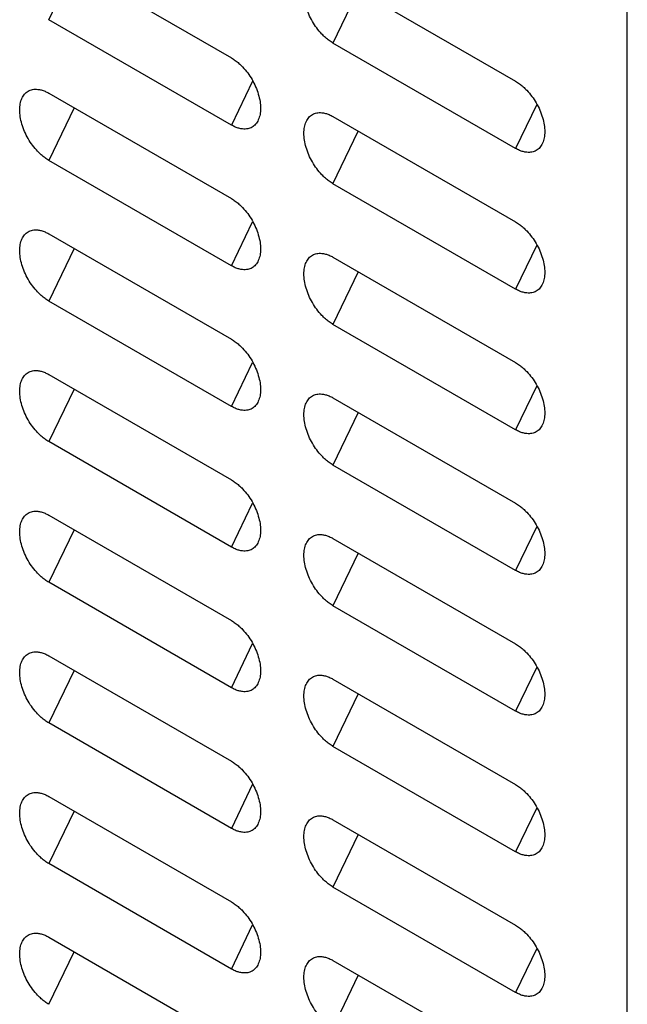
# Model space of a CAD drawing. Header units: millimetres. Extents: x 185.5 to 214.8, y 173.6 to 227.8.
# Tile 8 of 17: x 196.8 to 200, y 203.3 to 208.4. Entities that reach past the tile are written whole.
import ezdxf

# ---------------------------------------------------------------- set-up
doc = ezdxf.new("R2010")
doc.units = ezdxf.units.MM

msp = doc.modelspace()

# ---------------------------------------------------------------- linework, layer by layer
at = {"color": 7, "linetype": 'Continuous', "lineweight": 25}
for p, q in [((199.9575, 198.2312), (199.9575, 209.5425)), ((196.9346, 208.767), (197.8892, 208.216)), ((198.4195, 208.6449), (199.3741, 208.094)), ((197.8892, 207.8649), (196.9346, 208.4158)), ((199.3741, 207.7428), (198.4195, 208.2938)), ((196.9346, 208.032), (197.8892, 207.481)), ((198.4195, 207.9099), (199.3741, 207.359)), ((197.8892, 207.1299), (196.9346, 207.6808)), ((199.3741, 207.0078), (198.4195, 207.5588)), ((196.9346, 207.297), (197.8892, 206.7461)), ((198.4195, 207.175), (199.3741, 206.624)), ((197.8892, 206.3949), (196.9346, 206.9458)), ((199.3741, 206.2729), (198.4195, 206.8238)), ((196.9346, 206.562), (197.8892, 206.0111)), ((198.4195, 206.44), (199.3741, 205.889)), ((197.8892, 205.6599), (196.9346, 206.2109)), ((199.3741, 205.5379), (198.4195, 206.0888)), ((196.9346, 205.827), (197.8892, 205.2761)), ((198.4195, 205.705), (199.3741, 205.1541)), ((197.8892, 204.9249), (196.9346, 205.4759)), ((199.3741, 204.8029), (198.4195, 205.3538)), ((196.9346, 205.0921), (197.8892, 204.5411)), ((198.4195, 204.97), (199.3741, 204.4191)), ((197.8892, 204.19), (196.9346, 204.7409)), ((199.3741, 204.0679), (198.4195, 204.6189)), ((196.9346, 204.3571), (197.8892, 203.8061)), ((198.4195, 204.235), (199.3741, 203.6841)), ((197.8892, 203.455), (196.9346, 204.0059)), ((199.3741, 203.333), (198.4195, 203.8839)), ((196.9346, 203.6221), (197.8892, 203.0712)), ((198.4195, 203.5001), (199.3741, 202.9491))]:
    msp.add_line(p, q, dxfattribs=at)
at = {"color": 8, "linetype": 'Continuous', "lineweight": 25}
for p, q in [((196.9346, 208.4158), (197.0666, 208.6908)), ((198.5515, 208.5687), (198.4195, 208.2938)), ((197.9998, 208.0953), (197.8892, 207.8649)), ((197.0666, 207.9558), (196.9346, 207.6808)), ((199.4847, 207.9733), (199.3741, 207.7428)), ((198.4195, 207.5588), (198.5515, 207.8338)), ((197.8892, 207.1299), (197.9998, 207.3603)), ((199.4847, 207.2383), (199.3741, 207.0078)), ((197.0666, 207.2208), (196.9346, 206.9458)), ((198.5515, 207.0988), (198.4195, 206.8238)), ((197.8892, 206.3949), (197.9998, 206.6254)), ((197.0666, 206.4858), (196.9346, 206.2109)), ((199.4847, 206.5033), (199.3741, 206.2729)), ((198.5515, 206.3638), (198.4195, 206.0888)), ((197.8892, 205.6599), (197.9998, 205.8904)), ((197.0666, 205.7509), (196.9346, 205.4759)), ((199.4847, 205.7684), (199.3741, 205.5379)), ((198.5515, 205.6288), (198.4195, 205.3538)), ((197.8892, 204.9249), (197.9998, 205.1554)), ((199.4847, 205.0334), (199.3741, 204.8029)), ((197.0666, 205.0159), (196.9346, 204.7409)), ((198.5515, 204.8939), (198.4195, 204.6189)), ((197.9998, 204.4204), (197.8892, 204.19)), ((197.0666, 204.2809), (196.9346, 204.0059)), ((199.4847, 204.2984), (199.3741, 204.0679)), ((198.5515, 204.1589), (198.4195, 203.8839)), ((197.8892, 203.455), (197.9998, 203.6855)), ((196.9346, 203.271), (197.0666, 203.5459)), ((199.4847, 203.5634), (199.3741, 203.333)), ((198.5515, 203.4239), (198.4195, 203.1489))]:
    msp.add_line(p, q, dxfattribs=at)
at = {"color": 7, "linetype": 'Continuous', "lineweight": 25}
for points, knots in [([(198.4195, 208.2938), (198.4162, 208.2957), (198.4096, 208.2997), (198.3998, 208.3066), (198.39, 208.3141), (198.3804, 208.3223), (198.3708, 208.3313), (198.3551, 208.3471), (198.3344, 208.3716), (198.3113, 208.4068), (198.2924, 208.4445), (198.2784, 208.4832), (198.2695, 208.5215), (198.2665, 208.5576), (198.2695, 208.5903), (198.2784, 208.6183), (198.2924, 208.641), (198.3113, 208.6567), (198.3344, 208.6652), (198.3581, 208.666), (198.3802, 208.6619), (198.3997, 208.6554), (198.4129, 208.6484), (198.4195, 208.6449)], [0, 0, 0, 0, 0.020785, 0.041484, 0.062188, 0.082986, 0.103967, 0.125218, 0.188106, 0.250083, 0.312031, 0.37502, 0.437957, 0.500032, 0.56203, 0.625044, 0.687956, 0.749982, 0.811881, 0.874847, 0.917025, 0.958504, 1, 1, 1, 1]), ([(197.8892, 208.216), (197.8925, 208.214), (197.8991, 208.2101), (197.9089, 208.2032), (197.9187, 208.1957), (197.9283, 208.1874), (197.9379, 208.1785), (197.9536, 208.1627), (197.9743, 208.1382), (197.9974, 208.103), (198.0163, 208.0653), (198.0303, 208.0265), (198.0392, 207.9882), (198.0422, 207.9521), (198.0392, 207.9195), (198.0303, 207.8914), (198.0163, 207.8688), (197.9974, 207.853), (197.9743, 207.8445), (197.9506, 207.8438), (197.9285, 207.8478), (197.909, 207.8544), (197.8958, 207.8614), (197.8892, 207.8649)], [0, 0, 0, 0, 0.020785, 0.041484, 0.062188, 0.082986, 0.103967, 0.125218, 0.188106, 0.250083, 0.312031, 0.37502, 0.437957, 0.500032, 0.56203, 0.625044, 0.687956, 0.749982, 0.811881, 0.874847, 0.917025, 0.958504, 1, 1, 1, 1]), ([(199.3741, 208.094), (199.3774, 208.092), (199.384, 208.088), (199.3938, 208.0811), (199.4036, 208.0736), (199.4133, 208.0654), (199.4228, 208.0565), (199.4385, 208.0406), (199.4592, 208.0161), (199.4823, 207.9809), (199.5013, 207.9433), (199.5152, 207.9045), (199.5242, 207.8662), (199.5271, 207.8301), (199.5242, 207.7974), (199.5153, 207.7694), (199.5013, 207.7468), (199.4823, 207.731), (199.4592, 207.7225), (199.4355, 207.7218), (199.4134, 207.7258), (199.3939, 207.7323), (199.3807, 207.7393), (199.3741, 207.7428)], [0, 0, 0, 0, 0.020785, 0.041484, 0.062187, 0.082985, 0.103966, 0.125217, 0.188105, 0.250083, 0.312031, 0.37502, 0.437957, 0.500032, 0.56203, 0.625044, 0.687956, 0.749982, 0.811881, 0.874847, 0.917025, 0.958504, 1, 1, 1, 1]), ([(196.9346, 207.6808), (196.9313, 207.6828), (196.9247, 207.6868), (196.9149, 207.6936), (196.9051, 207.7012), (196.8954, 207.7094), (196.8859, 207.7183), (196.8702, 207.7342), (196.8495, 207.7587), (196.8264, 207.7939), (196.8074, 207.8315), (196.7935, 207.8703), (196.7845, 207.9086), (196.7816, 207.9447), (196.7845, 207.9774), (196.7934, 208.0054), (196.8074, 208.028), (196.8264, 208.0438), (196.8495, 208.0523), (196.8732, 208.053), (196.8953, 208.049), (196.9148, 208.0425), (196.928, 208.0355), (196.9346, 208.032)], [0, 0, 0, 0, 0.020785, 0.041484, 0.062188, 0.082986, 0.103967, 0.125218, 0.188106, 0.250083, 0.312031, 0.37502, 0.437957, 0.500032, 0.56203, 0.625044, 0.687956, 0.749982, 0.811881, 0.874846, 0.917024, 0.958504, 1, 1, 1, 1]), ([(198.4195, 207.5588), (198.4162, 207.5608), (198.4096, 207.5647), (198.3998, 207.5716), (198.39, 207.5791), (198.3804, 207.5874), (198.3708, 207.5963), (198.3551, 207.6121), (198.3344, 207.6366), (198.3113, 207.6718), (198.2924, 207.7095), (198.2784, 207.7483), (198.2695, 207.7866), (198.2665, 207.8227), (198.2695, 207.8553), (198.2784, 207.8833), (198.2924, 207.906), (198.3113, 207.9217), (198.3344, 207.9303), (198.3581, 207.931), (198.3802, 207.927), (198.3997, 207.9204), (198.4129, 207.9134), (198.4195, 207.9099)], [0, 0, 0, 0, 0.0207847, 0.0414839, 0.0621876, 0.0829856, 0.1039668, 0.1252175, 0.1881055, 0.2500826, 0.312031, 0.37502, 0.437957, 0.5000321, 0.5620297, 0.6250443, 0.6879557, 0.7499817, 0.8118814, 0.8748468, 0.9170248, 0.9585041, 1, 1, 1, 1]), ([(197.8892, 207.481), (197.8925, 207.479), (197.8991, 207.4751), (197.9089, 207.4682), (197.9187, 207.4607), (197.9283, 207.4525), (197.9379, 207.4435), (197.9536, 207.4277), (197.9743, 207.4032), (197.9974, 207.368), (198.0163, 207.3303), (198.0303, 207.2916), (198.0392, 207.2533), (198.0422, 207.2172), (198.0392, 207.1845), (198.0303, 207.1565), (198.0163, 207.1338), (197.9974, 207.1181), (197.9743, 207.1096), (197.9506, 207.1088), (197.9285, 207.1129), (197.909, 207.1194), (197.8958, 207.1264), (197.8892, 207.1299)], [0, 0, 0, 0, 0.020785, 0.041484, 0.062188, 0.082986, 0.103967, 0.125218, 0.188106, 0.250083, 0.312031, 0.37502, 0.437957, 0.500032, 0.56203, 0.625044, 0.687956, 0.749982, 0.811881, 0.874847, 0.917025, 0.958504, 1, 1, 1, 1]), ([(199.3741, 207.359), (199.3774, 207.357), (199.384, 207.353), (199.3938, 207.3462), (199.4036, 207.3386), (199.4133, 207.3304), (199.4228, 207.3215), (199.4385, 207.3056), (199.4592, 207.2811), (199.4823, 207.2459), (199.5013, 207.2083), (199.5152, 207.1695), (199.5242, 207.1312), (199.5271, 207.0951), (199.5242, 207.0624), (199.5153, 207.0344), (199.5013, 207.0118), (199.4823, 206.996), (199.4592, 206.9875), (199.4355, 206.9868), (199.4134, 206.9908), (199.3939, 206.9973), (199.3807, 207.0043), (199.3741, 207.0078)], [0, 0, 0, 0, 0.020785, 0.041484, 0.062187, 0.082985, 0.103966, 0.125217, 0.188105, 0.250083, 0.312031, 0.37502, 0.437957, 0.500032, 0.56203, 0.625044, 0.687956, 0.749982, 0.811881, 0.874847, 0.917025, 0.958504, 1, 1, 1, 1]), ([(196.9346, 206.9458), (196.9313, 206.9478), (196.9247, 206.9518), (196.9149, 206.9587), (196.9051, 206.9662), (196.8954, 206.9744), (196.8859, 206.9833), (196.8702, 206.9992), (196.8495, 207.0237), (196.8264, 207.0589), (196.8074, 207.0966), (196.7935, 207.1353), (196.7845, 207.1736), (196.7816, 207.2097), (196.7845, 207.2424), (196.7934, 207.2704), (196.8074, 207.293), (196.8264, 207.3088), (196.8495, 207.3173), (196.8732, 207.318), (196.8953, 207.314), (196.9148, 207.3075), (196.928, 207.3005), (196.9346, 207.297)], [0, 0, 0, 0, 0.020785, 0.041484, 0.062188, 0.082986, 0.103967, 0.125218, 0.188106, 0.250083, 0.312031, 0.37502, 0.437957, 0.500032, 0.56203, 0.625044, 0.687956, 0.749982, 0.811881, 0.874846, 0.917024, 0.958504, 1, 1, 1, 1]), ([(198.4195, 206.8238), (198.4162, 206.8258), (198.4096, 206.8298), (198.3998, 206.8366), (198.39, 206.8442), (198.3804, 206.8524), (198.3708, 206.8613), (198.3551, 206.8772), (198.3344, 206.9017), (198.3113, 206.9369), (198.2924, 206.9745), (198.2784, 207.0133), (198.2695, 207.0516), (198.2665, 207.0877), (198.2695, 207.1204), (198.2784, 207.1484), (198.2924, 207.171), (198.3113, 207.1868), (198.3344, 207.1953), (198.3581, 207.196), (198.3802, 207.192), (198.3997, 207.1855), (198.4129, 207.1785), (198.4195, 207.175)], [0, 0, 0, 0, 0.020785, 0.041484, 0.062188, 0.082986, 0.103967, 0.125218, 0.188106, 0.250083, 0.312031, 0.37502, 0.437957, 0.500032, 0.56203, 0.625044, 0.687956, 0.749982, 0.811881, 0.874847, 0.917025, 0.958504, 1, 1, 1, 1]), ([(197.8892, 206.7461), (197.8925, 206.7441), (197.8991, 206.7401), (197.9089, 206.7332), (197.9187, 206.7257), (197.9283, 206.7175), (197.9379, 206.7086), (197.9536, 206.6927), (197.9743, 206.6682), (197.9974, 206.633), (198.0163, 206.5953), (198.0303, 206.5566), (198.0392, 206.5183), (198.0422, 206.4822), (198.0392, 206.4495), (198.0303, 206.4215), (198.0163, 206.3989), (197.9974, 206.3831), (197.9743, 206.3746), (197.9506, 206.3739), (197.9285, 206.3779), (197.909, 206.3844), (197.8958, 206.3914), (197.8892, 206.3949)], [0, 0, 0, 0, 0.0207848, 0.041484, 0.0621876, 0.0829857, 0.1039669, 0.1252176, 0.1881055, 0.2500826, 0.3120311, 0.3750201, 0.4379571, 0.5000321, 0.5620297, 0.6250442, 0.6879557, 0.7499816, 0.8118813, 0.8748467, 0.9170247, 0.958504, 1, 1, 1, 1]), ([(199.3741, 206.624), (199.3774, 206.622), (199.384, 206.6181), (199.3938, 206.6112), (199.4036, 206.6037), (199.4133, 206.5954), (199.4228, 206.5865), (199.4385, 206.5707), (199.4592, 206.5462), (199.4823, 206.511), (199.5013, 206.4733), (199.5152, 206.4345), (199.5242, 206.3962), (199.5271, 206.3601), (199.5242, 206.3275), (199.5153, 206.2995), (199.5013, 206.2768), (199.4823, 206.2611), (199.4592, 206.2525), (199.4355, 206.2518), (199.4134, 206.2558), (199.3939, 206.2624), (199.3807, 206.2694), (199.3741, 206.2729)], [0, 0, 0, 0, 0.0207846, 0.0414837, 0.0621873, 0.0829853, 0.1039664, 0.1252172, 0.1881054, 0.2500825, 0.312031, 0.37502, 0.437957, 0.5000321, 0.5620297, 0.6250443, 0.6879558, 0.7499817, 0.8118815, 0.8748471, 0.9170251, 0.9585043, 1, 1, 1, 1]), ([(196.9346, 206.2109), (196.9313, 206.2129), (196.9247, 206.2168), (196.9149, 206.2237), (196.9051, 206.2312), (196.8954, 206.2394), (196.8859, 206.2484), (196.8702, 206.2642), (196.8495, 206.2887), (196.8264, 206.3239), (196.8074, 206.3616), (196.7935, 206.4003), (196.7845, 206.4386), (196.7816, 206.4747), (196.7845, 206.5074), (196.7934, 206.5354), (196.8074, 206.5581), (196.8264, 206.5738), (196.8495, 206.5823), (196.8732, 206.5831), (196.8953, 206.579), (196.9148, 206.5725), (196.928, 206.5655), (196.9346, 206.562)], [0, 0, 0, 0, 0.020785, 0.041484, 0.062188, 0.082986, 0.103967, 0.125218, 0.188106, 0.250083, 0.312031, 0.37502, 0.437957, 0.500032, 0.56203, 0.625044, 0.687956, 0.749982, 0.811881, 0.874846, 0.917024, 0.958504, 1, 1, 1, 1]), ([(198.4195, 206.0888), (198.4162, 206.0908), (198.4096, 206.0948), (198.3998, 206.1017), (198.39, 206.1092), (198.3804, 206.1174), (198.3708, 206.1263), (198.3551, 206.1422), (198.3344, 206.1667), (198.3113, 206.2019), (198.2924, 206.2395), (198.2784, 206.2783), (198.2695, 206.3166), (198.2665, 206.3527), (198.2695, 206.3854), (198.2784, 206.4134), (198.2924, 206.436), (198.3113, 206.4518), (198.3344, 206.4603), (198.3581, 206.461), (198.3802, 206.457), (198.3997, 206.4505), (198.4129, 206.4435), (198.4195, 206.44)], [0, 0, 0, 0, 0.0207847, 0.0414839, 0.0621876, 0.0829856, 0.1039668, 0.1252175, 0.1881055, 0.2500826, 0.312031, 0.37502, 0.437957, 0.5000321, 0.5620297, 0.6250443, 0.6879557, 0.7499817, 0.8118814, 0.8748468, 0.9170248, 0.9585041, 1, 1, 1, 1]), ([(197.8892, 206.0111), (197.8925, 206.0091), (197.8991, 206.0051), (197.9089, 205.9983), (197.9187, 205.9907), (197.9283, 205.9825), (197.9379, 205.9736), (197.9536, 205.9577), (197.9743, 205.9332), (197.9974, 205.898), (198.0163, 205.8604), (198.0303, 205.8216), (198.0392, 205.7833), (198.0422, 205.7472), (198.0392, 205.7145), (198.0303, 205.6865), (198.0163, 205.6639), (197.9974, 205.6481), (197.9743, 205.6396), (197.9506, 205.6389), (197.9285, 205.6429), (197.909, 205.6494), (197.8958, 205.6564), (197.8892, 205.6599)], [0, 0, 0, 0, 0.020785, 0.041484, 0.062188, 0.082986, 0.103967, 0.125218, 0.188106, 0.250083, 0.312031, 0.37502, 0.437957, 0.500032, 0.56203, 0.625044, 0.687956, 0.749982, 0.811881, 0.874847, 0.917025, 0.958504, 1, 1, 1, 1]), ([(196.9346, 205.4759), (196.9313, 205.4779), (196.9247, 205.4818), (196.9149, 205.4887), (196.9051, 205.4962), (196.8954, 205.5045), (196.8859, 205.5134), (196.8702, 205.5292), (196.8495, 205.5537), (196.8264, 205.5889), (196.8074, 205.6266), (196.7935, 205.6654), (196.7845, 205.7037), (196.7816, 205.7398), (196.7845, 205.7724), (196.7934, 205.8005), (196.8074, 205.8231), (196.8264, 205.8389), (196.8495, 205.8474), (196.8732, 205.8481), (196.8953, 205.8441), (196.9148, 205.8375), (196.928, 205.8305), (196.9346, 205.827)], [0, 0, 0, 0, 0.020785, 0.041484, 0.062188, 0.082986, 0.103967, 0.125218, 0.188106, 0.250083, 0.312031, 0.37502, 0.437957, 0.500032, 0.56203, 0.625044, 0.687956, 0.749982, 0.811881, 0.874846, 0.917024, 0.958504, 1, 1, 1, 1]), ([(199.3741, 205.889), (199.3774, 205.8871), (199.384, 205.8831), (199.3938, 205.8762), (199.4036, 205.8687), (199.4133, 205.8605), (199.4228, 205.8515), (199.4385, 205.8357), (199.4592, 205.8112), (199.4823, 205.776), (199.5013, 205.7383), (199.5152, 205.6996), (199.5242, 205.6613), (199.5271, 205.6252), (199.5242, 205.5925), (199.5153, 205.5645), (199.5013, 205.5418), (199.4823, 205.5261), (199.4592, 205.5176), (199.4355, 205.5168), (199.4134, 205.5209), (199.3939, 205.5274), (199.3807, 205.5344), (199.3741, 205.5379)], [0, 0, 0, 0, 0.0207846, 0.0414837, 0.0621873, 0.0829853, 0.1039664, 0.1252172, 0.1881054, 0.2500825, 0.312031, 0.37502, 0.437957, 0.5000321, 0.5620297, 0.6250443, 0.6879558, 0.7499817, 0.8118815, 0.8748471, 0.9170251, 0.9585043, 1, 1, 1, 1]), ([(198.4195, 205.3538), (198.4162, 205.3558), (198.4096, 205.3598), (198.3998, 205.3667), (198.39, 205.3742), (198.3804, 205.3824), (198.3708, 205.3914), (198.3551, 205.4072), (198.3344, 205.4317), (198.3113, 205.4669), (198.2924, 205.5046), (198.2784, 205.5433), (198.2695, 205.5816), (198.2665, 205.6177), (198.2695, 205.6504), (198.2784, 205.6784), (198.2924, 205.701), (198.3113, 205.7168), (198.3344, 205.7253), (198.3581, 205.7261), (198.3802, 205.722), (198.3997, 205.7155), (198.4129, 205.7085), (198.4195, 205.705)], [0, 0, 0, 0, 0.0207847, 0.0414839, 0.0621876, 0.0829856, 0.1039668, 0.1252175, 0.1881055, 0.2500826, 0.312031, 0.37502, 0.437957, 0.5000321, 0.5620297, 0.6250443, 0.6879557, 0.7499817, 0.8118814, 0.8748468, 0.9170248, 0.9585041, 1, 1, 1, 1]), ([(197.8892, 205.2761), (197.8925, 205.2741), (197.8991, 205.2701), (197.9089, 205.2633), (197.9187, 205.2558), (197.9283, 205.2475), (197.9379, 205.2386), (197.9536, 205.2228), (197.9743, 205.1982), (197.9974, 205.163), (198.0163, 205.1254), (198.0303, 205.0866), (198.0392, 205.0483), (198.0422, 205.0122), (198.0392, 204.9795), (198.0303, 204.9515), (198.0163, 204.9289), (197.9974, 204.9131), (197.9743, 204.9046), (197.9506, 204.9039), (197.9285, 204.9079), (197.909, 204.9144), (197.8958, 204.9214), (197.8892, 204.9249)], [0, 0, 0, 0, 0.020785, 0.041484, 0.062188, 0.082986, 0.103967, 0.125218, 0.188106, 0.250083, 0.312031, 0.37502, 0.437957, 0.500032, 0.56203, 0.625044, 0.687956, 0.749982, 0.811881, 0.874847, 0.917025, 0.958504, 1, 1, 1, 1]), ([(199.3741, 205.1541), (199.3774, 205.1521), (199.384, 205.1481), (199.3938, 205.1412), (199.4036, 205.1337), (199.4133, 205.1255), (199.4228, 205.1166), (199.4385, 205.1007), (199.4592, 205.0762), (199.4823, 205.041), (199.5013, 205.0034), (199.5152, 204.9646), (199.5242, 204.9263), (199.5271, 204.8902), (199.5242, 204.8575), (199.5153, 204.8295), (199.5013, 204.8069), (199.4823, 204.7911), (199.4592, 204.7826), (199.4355, 204.7819), (199.4134, 204.7859), (199.3939, 204.7924), (199.3807, 204.7994), (199.3741, 204.8029)], [0, 0, 0, 0, 0.020785, 0.041484, 0.062187, 0.082985, 0.103966, 0.125217, 0.188105, 0.250083, 0.312031, 0.37502, 0.437957, 0.500032, 0.56203, 0.625044, 0.687956, 0.749982, 0.811881, 0.874847, 0.917025, 0.958504, 1, 1, 1, 1]), ([(196.9346, 204.7409), (196.9313, 204.7429), (196.9247, 204.7469), (196.9149, 204.7537), (196.9051, 204.7613), (196.8954, 204.7695), (196.8859, 204.7784), (196.8702, 204.7943), (196.8495, 204.8188), (196.8264, 204.854), (196.8074, 204.8916), (196.7935, 204.9304), (196.7845, 204.9687), (196.7816, 205.0048), (196.7845, 205.0375), (196.7934, 205.0655), (196.8074, 205.0881), (196.8264, 205.1039), (196.8495, 205.1124), (196.8732, 205.1131), (196.8953, 205.1091), (196.9148, 205.1026), (196.928, 205.0956), (196.9346, 205.0921)], [0, 0, 0, 0, 0.020785, 0.041484, 0.062188, 0.082986, 0.103967, 0.125218, 0.188106, 0.250083, 0.312031, 0.37502, 0.437957, 0.500032, 0.56203, 0.625044, 0.687956, 0.749982, 0.811881, 0.874846, 0.917024, 0.958504, 1, 1, 1, 1]), ([(198.4195, 204.6189), (198.4162, 204.6209), (198.4096, 204.6248), (198.3998, 204.6317), (198.39, 204.6392), (198.3804, 204.6474), (198.3708, 204.6564), (198.3551, 204.6722), (198.3344, 204.6967), (198.3113, 204.7319), (198.2924, 204.7696), (198.2784, 204.8084), (198.2695, 204.8467), (198.2665, 204.8827), (198.2695, 204.9154), (198.2784, 204.9434), (198.2924, 204.9661), (198.3113, 204.9818), (198.3344, 204.9904), (198.3581, 204.9911), (198.3802, 204.9871), (198.3997, 204.9805), (198.4129, 204.9735), (198.4195, 204.97)], [0, 0, 0, 0, 0.0207847, 0.0414839, 0.0621876, 0.0829856, 0.1039668, 0.1252175, 0.1881055, 0.2500826, 0.312031, 0.37502, 0.437957, 0.5000321, 0.5620297, 0.6250443, 0.6879557, 0.7499817, 0.8118814, 0.8748468, 0.9170248, 0.9585041, 1, 1, 1, 1]), ([(197.8892, 204.5411), (197.8925, 204.5391), (197.8991, 204.5352), (197.9089, 204.5283), (197.9187, 204.5208), (197.9283, 204.5125), (197.9379, 204.5036), (197.9536, 204.4878), (197.9743, 204.4633), (197.9974, 204.4281), (198.0163, 204.3904), (198.0303, 204.3516), (198.0392, 204.3133), (198.0422, 204.2773), (198.0392, 204.2446), (198.0303, 204.2166), (198.0163, 204.1939), (197.9974, 204.1782), (197.9743, 204.1696), (197.9506, 204.1689), (197.9285, 204.1729), (197.909, 204.1795), (197.8958, 204.1865), (197.8892, 204.19)], [0, 0, 0, 0, 0.020785, 0.041484, 0.062188, 0.082986, 0.103967, 0.125218, 0.188106, 0.250083, 0.312031, 0.37502, 0.437957, 0.500032, 0.56203, 0.625044, 0.687956, 0.749982, 0.811881, 0.874847, 0.917025, 0.958504, 1, 1, 1, 1]), ([(199.3741, 204.4191), (199.3774, 204.4171), (199.384, 204.4131), (199.3938, 204.4063), (199.4036, 204.3987), (199.4133, 204.3905), (199.4228, 204.3816), (199.4385, 204.3657), (199.4592, 204.3412), (199.4823, 204.306), (199.5013, 204.2684), (199.5152, 204.2296), (199.5242, 204.1913), (199.5271, 204.1552), (199.5242, 204.1225), (199.5153, 204.0945), (199.5013, 204.0719), (199.4823, 204.0561), (199.4592, 204.0476), (199.4355, 204.0469), (199.4134, 204.0509), (199.3939, 204.0574), (199.3807, 204.0644), (199.3741, 204.0679)], [0, 0, 0, 0, 0.020785, 0.041484, 0.062187, 0.082985, 0.103966, 0.125217, 0.188105, 0.250083, 0.312031, 0.37502, 0.437957, 0.500032, 0.56203, 0.625044, 0.687956, 0.749982, 0.811881, 0.874847, 0.917025, 0.958504, 1, 1, 1, 1]), ([(196.9346, 204.0059), (196.9313, 204.0079), (196.9247, 204.0119), (196.9149, 204.0188), (196.9051, 204.0263), (196.8954, 204.0345), (196.8859, 204.0434), (196.8702, 204.0593), (196.8495, 204.0838), (196.8264, 204.119), (196.8074, 204.1566), (196.7935, 204.1954), (196.7845, 204.2337), (196.7816, 204.2698), (196.7845, 204.3025), (196.7934, 204.3305), (196.8074, 204.3531), (196.8264, 204.3689), (196.8495, 204.3774), (196.8732, 204.3781), (196.8953, 204.3741), (196.9148, 204.3676), (196.928, 204.3606), (196.9346, 204.3571)], [0, 0, 0, 0, 0.020785, 0.041484, 0.062188, 0.082986, 0.103967, 0.125218, 0.188106, 0.250083, 0.312031, 0.37502, 0.437957, 0.500032, 0.56203, 0.625044, 0.687956, 0.749982, 0.811881, 0.874846, 0.917024, 0.958504, 1, 1, 1, 1]), ([(198.4195, 203.8839), (198.4162, 203.8859), (198.4096, 203.8898), (198.3998, 203.8967), (198.39, 203.9042), (198.3804, 203.9125), (198.3708, 203.9214), (198.3551, 203.9372), (198.3344, 203.9618), (198.3113, 203.997), (198.2924, 204.0346), (198.2784, 204.0734), (198.2695, 204.1117), (198.2665, 204.1478), (198.2695, 204.1805), (198.2784, 204.2085), (198.2924, 204.2311), (198.3113, 204.2469), (198.3344, 204.2554), (198.3581, 204.2561), (198.3802, 204.2521), (198.3997, 204.2456), (198.4129, 204.2386), (198.4195, 204.235)], [0, 0, 0, 0, 0.020785, 0.041484, 0.062188, 0.082986, 0.103967, 0.125218, 0.188106, 0.250083, 0.312031, 0.37502, 0.437957, 0.500032, 0.56203, 0.625044, 0.687956, 0.749982, 0.811881, 0.874847, 0.917025, 0.958504, 1, 1, 1, 1]), ([(197.8892, 203.8061), (197.8925, 203.8042), (197.8991, 203.8002), (197.9089, 203.7933), (197.9187, 203.7858), (197.9283, 203.7776), (197.9379, 203.7686), (197.9536, 203.7528), (197.9743, 203.7283), (197.9974, 203.6931), (198.0163, 203.6554), (198.0303, 203.6167), (198.0392, 203.5784), (198.0422, 203.5423), (198.0392, 203.5096), (198.0303, 203.4816), (198.0163, 203.459), (197.9974, 203.4432), (197.9743, 203.4347), (197.9506, 203.4339), (197.9285, 203.438), (197.909, 203.4445), (197.8958, 203.4515), (197.8892, 203.455)], [0, 0, 0, 0, 0.020785, 0.041484, 0.062188, 0.082986, 0.103967, 0.125218, 0.188106, 0.250083, 0.312031, 0.37502, 0.437957, 0.500032, 0.56203, 0.625044, 0.687956, 0.749982, 0.811881, 0.874847, 0.917025, 0.958504, 1, 1, 1, 1]), ([(196.9346, 203.271), (196.9313, 203.2729), (196.9247, 203.2769), (196.9149, 203.2838), (196.9051, 203.2913), (196.8954, 203.2995), (196.8859, 203.3085), (196.8702, 203.3243), (196.8495, 203.3488), (196.8264, 203.384), (196.8074, 203.4217), (196.7935, 203.4604), (196.7845, 203.4987), (196.7816, 203.5348), (196.7845, 203.5675), (196.7934, 203.5955), (196.8074, 203.6182), (196.8264, 203.6339), (196.8495, 203.6424), (196.8732, 203.6432), (196.8953, 203.6391), (196.9148, 203.6326), (196.928, 203.6256), (196.9346, 203.6221)], [0, 0, 0, 0, 0.020785, 0.041484, 0.062188, 0.082986, 0.103967, 0.125218, 0.188106, 0.250083, 0.312031, 0.37502, 0.437957, 0.500032, 0.56203, 0.625044, 0.687956, 0.749982, 0.811881, 0.874846, 0.917024, 0.958504, 1, 1, 1, 1]), ([(199.3741, 203.6841), (199.3774, 203.6821), (199.384, 203.6782), (199.3938, 203.6713), (199.4036, 203.6638), (199.4133, 203.6555), (199.4228, 203.6466), (199.4385, 203.6308), (199.4592, 203.6063), (199.4823, 203.571), (199.5013, 203.5334), (199.5152, 203.4946), (199.5242, 203.4563), (199.5271, 203.4202), (199.5242, 203.3875), (199.5153, 203.3595), (199.5013, 203.3369), (199.4823, 203.3211), (199.4592, 203.3126), (199.4355, 203.3119), (199.4134, 203.3159), (199.3939, 203.3224), (199.3807, 203.3295), (199.3741, 203.333)], [0, 0, 0, 0, 0.020785, 0.041484, 0.062187, 0.082985, 0.103966, 0.125217, 0.188105, 0.250083, 0.312031, 0.37502, 0.437957, 0.500032, 0.56203, 0.625044, 0.687956, 0.749982, 0.811881, 0.874847, 0.917025, 0.958504, 1, 1, 1, 1]), ([(198.4195, 203.1489), (198.4162, 203.1509), (198.4096, 203.1549), (198.3998, 203.1617), (198.39, 203.1693), (198.3804, 203.1775), (198.3708, 203.1864), (198.3551, 203.2023), (198.3344, 203.2268), (198.3113, 203.262), (198.2924, 203.2996), (198.2784, 203.3384), (198.2695, 203.3767), (198.2665, 203.4128), (198.2695, 203.4455), (198.2784, 203.4735), (198.2924, 203.4961), (198.3113, 203.5119), (198.3344, 203.5204), (198.3581, 203.5211), (198.3802, 203.5171), (198.3997, 203.5106), (198.4129, 203.5036), (198.4195, 203.5001)], [0, 0, 0, 0, 0.020785, 0.041484, 0.062188, 0.082986, 0.103967, 0.125218, 0.188106, 0.250083, 0.312031, 0.37502, 0.437957, 0.500032, 0.56203, 0.625044, 0.687956, 0.749982, 0.811881, 0.874847, 0.917025, 0.958504, 1, 1, 1, 1])]:
    msp.add_open_spline(points, degree=3, knots=knots, dxfattribs=at)

doc.saveas('drawing.dxf')
